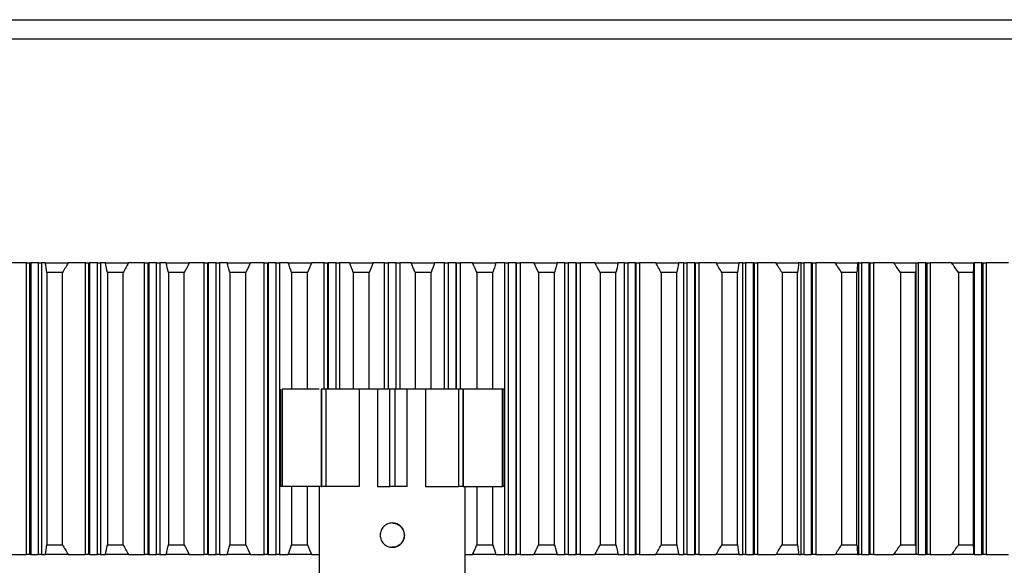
# Model space of a CAD drawing. Header units: millimetres. Extents: x 4624 to 7637, y -669 to 1387.
# Tile 48 of 84: x 6278 to 6379, y 157 to 213. Entities that reach past the tile are written whole.
import ezdxf

# ---------------------------------------------------------------- set-up
doc = ezdxf.new("R2010")
doc.units = ezdxf.units.MM

msp = doc.modelspace()

# ---------------------------------------------------------------- linework, layer by layer
at = {"color": 7, "linetype": 'Continuous', "lineweight": 25}
for p, q in [((6278.452, 158.143), (6278.452, 188.143)), ((6278.79, 158.143), (6278.79, 188.143)), ((6278.884, 188.143), (6278.884, 158.143)), ((6279.689, 158.143), (6279.689, 188.143)), ((6279.992, 188.143), (6279.992, 158.143)), ((6284.497, 158.143), (6284.497, 188.143)), ((6284.843, 158.143), (6284.843, 188.143)), ((6284.922, 188.143), (6284.922, 158.143)), ((6285.734, 158.143), (6285.734, 188.143)), ((6286.05, 188.143), (6286.05, 158.143)), ((6290.59, 158.143), (6290.59, 188.143)), ((6290.943, 158.143), (6290.943, 188.143)), ((6291.007, 188.143), (6291.007, 158.143)), ((6291.825, 158.143), (6291.825, 188.143)), ((6292.155, 188.143), (6292.155, 158.143)), ((6296.723, 158.143), (6296.723, 188.143)), ((6297.083, 158.143), (6297.083, 188.143)), ((6297.083, 188.143), (6297.131, 188.143)), ((6297.131, 188.143), (6297.131, 158.143)), ((6297.953, 158.143), (6297.953, 188.143)), ((6298.296, 188.143), (6298.296, 158.143)), ((6302.886, 158.143), (6302.886, 188.143)), ((6303.252, 158.143), (6303.252, 188.143)), ((6303.252, 188.143), (6303.284, 188.143)), ((6303.284, 188.143), (6303.284, 158.143)), ((6304.11, 158.143), (6304.11, 188.143)), ((6304.465, 188.143), (6304.465, 158.143)), ((6309.069, 175.143), (6309.069, 188.143)), ((6309.44, 188.143), (6309.457, 188.143)), ((6309.44, 175.143), (6309.44, 188.143)), ((6309.457, 188.143), (6309.457, 175.143)), ((6310.285, 175.143), (6310.285, 188.143)), ((6310.651, 188.143), (6310.651, 175.143)), ((6315.262, 175.143), (6315.262, 188.143)), ((6315.64, 188.143), (6315.64, 175.143)), ((6316.469, 175.143), (6316.469, 188.143)), ((6316.846, 188.143), (6316.846, 175.143)), ((6321.457, 175.143), (6321.457, 188.143)), ((6321.824, 188.143), (6321.824, 175.143)), ((6322.651, 188.143), (6322.668, 188.143)), ((6322.651, 175.143), (6322.651, 188.143)), ((6322.668, 175.143), (6322.668, 188.143)), ((6323.04, 188.143), (6323.04, 175.143)), ((6327.644, 158.143), (6327.644, 188.143)), ((6327.999, 188.143), (6327.999, 158.143)), ((6328.824, 158.143), (6328.824, 188.143)), ((6328.824, 188.143), (6328.857, 188.143)), ((6328.857, 158.143), (6328.857, 188.143)), ((6329.223, 188.143), (6329.223, 158.143)), ((6333.813, 158.143), (6333.813, 188.143)), ((6334.155, 188.143), (6334.155, 158.143)), ((6334.978, 158.143), (6334.978, 188.143)), ((6334.978, 188.143), (6335.026, 188.143)), ((6335.026, 158.143), (6335.026, 188.143)), ((6335.386, 188.143), (6335.386, 158.143)), ((6339.954, 158.143), (6339.954, 188.143)), ((6340.284, 188.143), (6340.284, 158.143)), ((6341.102, 158.143), (6341.102, 188.143)), ((6341.165, 158.143), (6341.165, 188.143)), ((6341.518, 188.143), (6341.518, 158.143)), ((6346.058, 158.143), (6346.058, 188.143)), ((6346.375, 188.143), (6346.375, 158.143)), ((6347.187, 158.143), (6347.187, 188.143)), ((6347.266, 158.143), (6347.266, 188.143)), ((6347.612, 188.143), (6347.612, 158.143)), ((6352.117, 158.143), (6352.117, 188.143)), ((6352.419, 188.143), (6352.419, 158.143)), ((6353.224, 158.143), (6353.224, 188.143)), ((6353.319, 158.143), (6353.319, 188.143)), ((6353.657, 188.143), (6353.657, 158.143)), ((6358.119, 158.143), (6358.119, 188.143)), ((6358.408, 188.143), (6358.408, 158.143)), ((6359.204, 158.143), (6359.204, 188.143)), ((6359.314, 158.143), (6359.314, 188.143)), ((6359.644, 188.143), (6359.644, 158.143)), ((6364.057, 158.143), (6364.057, 188.143)), ((6364.331, 188.143), (6364.331, 158.143)), ((6365.118, 158.143), (6365.118, 188.143)), ((6365.243, 158.143), (6365.243, 188.143)), ((6365.563, 188.143), (6365.563, 158.143)), ((6369.933, 188.143), (6369.941, 188.143)), ((6369.957, 158.143), (6369.957, 188.143)), ((6370.179, 188.143), (6370.179, 158.143)), ((6370.956, 158.143), (6370.956, 188.143)), ((6371.095, 158.143), (6371.095, 188.143)), ((6371.407, 188.143), (6371.407, 158.143)), ((6375.944, 188.143), (6375.944, 158.143)), ((6376.709, 158.143), (6376.709, 188.143)), ((6376.863, 158.143), (6376.863, 188.143)), ((6377.165, 188.143), (6377.165, 158.143)), ((6280.536, 187.143), (6280.536, 159.143)), ((6282.137, 159.143), (6282.137, 187.143)), ((6286.769, 187.143), (6286.769, 159.143)), ((6288.383, 159.143), (6288.383, 187.143)), ((6293.046, 187.143), (6293.046, 159.143)), ((6294.671, 159.143), (6294.671, 187.143)), ((6299.36, 187.143), (6299.36, 159.143)), ((6300.992, 159.143), (6300.992, 187.143)), ((6305.699, 187.143), (6305.699, 175.143)), ((6307.336, 175.143), (6307.336, 187.143)), ((6312.054, 187.143), (6312.054, 175.143)), ((6313.693, 175.143), (6313.693, 187.143)), ((6318.415, 187.143), (6318.415, 175.143)), ((6320.055, 175.143), (6320.055, 187.143)), ((6324.773, 187.143), (6324.773, 175.143)), ((6326.41, 175.143), (6326.41, 187.143)), ((6331.117, 187.143), (6331.117, 159.143)), ((6332.749, 159.143), (6332.749, 187.143)), ((6337.438, 187.143), (6337.438, 159.143)), ((6339.062, 159.143), (6339.062, 187.143)), ((6343.726, 187.143), (6343.726, 159.143)), ((6345.34, 159.143), (6345.34, 187.143)), ((6349.971, 187.143), (6349.971, 159.143)), ((6351.573, 159.143), (6351.573, 187.143)), ((6356.164, 187.143), (6356.164, 159.143)), ((6357.751, 159.143), (6357.751, 187.143)), ((6362.295, 187.143), (6362.295, 159.143)), ((6363.864, 159.143), (6363.864, 187.143)), ((6368.355, 187.143), (6368.355, 159.143)), ((6369.904, 159.143), (6369.904, 187.143)), ((6374.334, 187.143), (6374.334, 159.143)), ((6375.861, 159.143), (6375.861, 187.143)), ((6375.862, 158.927), (6375.862, 187.358)), ((6304.556, 175.143), (6304.556, 165.143)), ((6304.574, 165.143), (6304.574, 175.143)), ((6304.734, 175.143), (6304.734, 165.143)), ((6308.555, 175.143), (6304.734, 175.143)), ((6308.743, 175.143), (6308.743, 165.143)), ((6308.82, 175.143), (6308.743, 175.143)), ((6308.82, 165.143), (6308.82, 175.143)), ((6309.236, 175.143), (6308.82, 175.143)), ((6309.236, 175.143), (6309.236, 165.143)), ((6312.667, 175.143), (6309.236, 175.143)), ((6312.667, 175.143), (6312.667, 165.143)), ((6314.497, 175.143), (6312.667, 175.143)), ((6314.545, 175.143), (6314.545, 165.143)), ((6315.829, 175.143), (6314.545, 175.143)), ((6315.829, 165.143), (6315.829, 175.143)), ((6316.343, 175.143), (6315.829, 175.143)), ((6316.343, 175.143), (6316.343, 165.143)), ((6317.612, 175.143), (6316.343, 175.143)), ((6319.477, 175.143), (6317.564, 175.143)), ((6317.612, 165.143), (6317.612, 175.143)), ((6319.477, 175.143), (6319.477, 165.143)), ((6322.924, 175.143), (6319.477, 175.143)), ((6322.924, 165.143), (6322.924, 175.143)), ((6323.339, 175.143), (6322.924, 175.143)), ((6323.339, 175.143), (6323.339, 165.143)), ((6323.412, 175.143), (6323.339, 175.143)), ((6327.395, 175.143), (6323.365, 175.143)), ((6323.412, 165.143), (6323.412, 175.143)), ((6327.395, 165.143), (6327.395, 175.143)), ((6327.553, 175.143), (6327.395, 175.143)), ((6327.553, 175.143), (6327.553, 165.143)), ((6304.734, 165.143), (6304.574, 165.143)), ((6308.697, 165.143), (6304.734, 165.143)), ((6305.699, 165.143), (6305.699, 159.143)), ((6307.336, 159.143), (6307.336, 165.143)), ((6308.555, 165.143), (6308.555, 153.143)), ((6308.743, 165.143), (6308.82, 165.143)), ((6309.236, 165.143), (6308.82, 165.143)), ((6312.667, 165.143), (6309.236, 165.143)), ((6314.545, 165.143), (6315.829, 165.143)), ((6316.343, 165.143), (6315.829, 165.143)), ((6317.612, 165.143), (6316.343, 165.143)), ((6319.477, 165.143), (6322.924, 165.143)), ((6323.339, 165.143), (6322.924, 165.143)), ((6323.412, 165.143), (6323.339, 165.143)), ((6323.365, 165.143), (6327.395, 165.143)), ((6323.553, 153.143), (6323.553, 165.143)), ((6324.773, 165.143), (6324.773, 159.143)), ((6326.41, 159.143), (6326.41, 165.143)), ((6327.553, 165.143), (6327.395, 165.143)), ((6297.131, 158.143), (6297.083, 158.143)), ((6303.284, 158.143), (6303.252, 158.143)), ((6307.78, 158.143), (6308.555, 158.143)), ((6323.553, 158.143), (6324.328, 158.143)), ((6328.857, 158.143), (6328.824, 158.143)), ((6335.026, 158.143), (6334.978, 158.143)), ((6369.941, 158.143), (6369.933, 158.143))]:
    msp.add_line(p, q, dxfattribs=at)
for points, knots in [([(6196.997, 213.143), (6197.246, 213.143), (6197.743, 213.143), (6198.498, 213.143), (6199.26, 213.143), (6200.028, 213.143), (6200.803, 213.143), (6201.586, 213.143), (6202.375, 213.143), (6203.171, 213.143), (6203.974, 213.143), (6205.862, 213.143), (6208.901, 213.143), (6213.203, 213.143), (6217.657, 213.143), (6222.256, 213.143), (6226.994, 213.143), (6233.485, 213.143), (6241.911, 213.143), (6252.459, 213.143), (6263.382, 213.143), (6274.616, 213.143), (6286.094, 213.143), (6297.749, 213.143), (6309.513, 213.143), (6321.314, 213.143), (6333.085, 213.143), (6344.755, 213.143), (6356.256, 213.143), (6367.52, 213.143), (6378.479, 213.143), (6389.071, 213.143), (6399.232, 213.143), (6408.903, 213.143), (6418.025, 213.143), (6426.546, 213.143), (6434.415, 213.143), (6441.586, 213.143), (6448.016, 213.143), (6453.668, 213.143), (6458.507, 213.143), (6461.84, 213.143), (6464.074, 213.143), (6465.532, 213.143), (6466.769, 213.143), (6467.783, 213.143), (6468.574, 213.143), (6469.026, 213.143), (6469.27, 213.143), (6469.397, 213.143), (6469.487, 213.143), (6469.544, 213.143), (6469.551, 213.143), (6469.554, 213.143)], [0, 0, 0, 0, 0.0031251, 0.0062498, 0.0093743, 0.0124988, 0.0156235, 0.0187485, 0.0218741, 0.0250005, 0.0281277, 0.0312561, 0.0468856, 0.0625103, 0.0781321, 0.0937645, 0.109394, 0.1250187, 0.1562672, 0.1875156, 0.2187641, 0.2500125, 0.281261, 0.3125094, 0.3437579, 0.3750063, 0.4062548, 0.4375032, 0.4687517, 0.5000001, 0.5312486, 0.562497, 0.5937455, 0.6249939, 0.6562424, 0.6874908, 0.7187393, 0.7499877, 0.7812362, 0.8124846, 0.8437331, 0.8749815, 0.8906033, 0.9062357, 0.9218652, 0.9374899, 0.9531118, 0.9687442, 0.9749988, 0.9812502, 0.9874999, 0.9937493, 1, 1, 1, 1]), ([(6471.554, 211.143), (6471.554, 211.143), (6470.941, 211.143), (6468.503, 211.143), (6466.678, 211.143), (6461.86, 211.143), (6458.866, 211.143), (6451.781, 211.143), (6447.689, 211.143), (6438.504, 211.143), (6433.41, 211.143), (6422.341, 211.143), (6416.366, 211.143), (6403.674, 211.143), (6396.958, 211.143), (6382.942, 211.143), (6375.643, 211.143), (6360.634, 211.143), (6352.925, 211.143), (6337.276, 211.143), (6329.337, 211.143), (6313.418, 211.143), (6305.437, 211.143), (6289.621, 211.143), (6281.787, 211.143), (6266.448, 211.143), (6258.944, 211.143), (6244.443, 211.143), (6237.447, 211.143), (6224.126, 211.143), (6217.802, 211.143), (6205.975, 211.143), (6200.473, 211.143), (6195.446, 211.143)], [0, 0, 0, 0, 0.0625, 0.0625, 0.125, 0.125, 0.1875, 0.1875, 0.25, 0.25, 0.3125, 0.3125, 0.375, 0.375, 0.4375, 0.4375, 0.5, 0.5, 0.5625, 0.5625, 0.625, 0.625, 0.6875, 0.6875, 0.75, 0.75, 0.8125, 0.8125, 0.875, 0.875, 0.9375, 0.9375, 1, 1, 1, 1]), ([(6278.45, 188.143), (6278.459, 188.143), (6278.477, 188.143), (6278.511, 188.143), (6278.55, 188.143), (6278.607, 188.143), (6278.687, 188.143), (6278.755, 188.143), (6278.79, 188.143)], [0, 0, 0, 0, 0.1232629, 0.2461754, 0.3710505, 0.5000961, 0.748309, 1, 1, 1, 1]), ([(6279.689, 188.143), (6279.71, 188.143), (6279.75, 188.143), (6279.806, 188.143), (6279.857, 188.143), (6279.916, 188.143), (6279.976, 188.143), (6279.988, 188.143), (6279.994, 188.143)], [0, 0, 0, 0, 0.1255602, 0.2487999, 0.3728855, 0.5009207, 0.7502966, 1, 1, 1, 1]), ([(6284.495, 188.143), (6284.504, 188.143), (6284.521, 188.143), (6284.555, 188.143), (6284.595, 188.143), (6284.653, 188.143), (6284.736, 188.143), (6284.807, 188.143), (6284.843, 188.143)], [0, 0, 0, 0, 0.123474, 0.2463521, 0.3711129, 0.5001263, 0.7483388, 1, 1, 1, 1]), ([(6285.734, 188.143), (6285.754, 188.143), (6285.795, 188.143), (6285.852, 188.143), (6285.904, 188.143), (6285.966, 188.143), (6286.029, 188.143), (6286.044, 188.143), (6286.052, 188.143)], [0, 0, 0, 0, 0.1255602, 0.2487999, 0.3728855, 0.5009207, 0.7502966, 1, 1, 1, 1]), ([(6290.589, 188.143), (6290.597, 188.143), (6290.614, 188.143), (6290.648, 188.143), (6290.688, 188.143), (6290.748, 188.143), (6290.833, 188.143), (6290.906, 188.143), (6290.943, 188.143)], [0, 0, 0, 0, 0.1236781, 0.2465153, 0.3711622, 0.5001579, 0.7483689, 1, 1, 1, 1]), ([(6291.825, 188.143), (6291.846, 188.143), (6291.887, 188.143), (6291.945, 188.143), (6291.998, 188.143), (6292.062, 188.143), (6292.129, 188.143), (6292.147, 188.143), (6292.157, 188.143)], [0, 0, 0, 0, 0.1255602, 0.2487999, 0.3728855, 0.5009207, 0.7502966, 1, 1, 1, 1]), ([(6296.721, 188.143), (6296.729, 188.143), (6296.746, 188.143), (6296.78, 188.143), (6296.82, 188.143), (6296.881, 188.143), (6296.969, 188.143), (6297.045, 188.143), (6297.083, 188.143)], [0, 0, 0, 0, 0.123876, 0.2466657, 0.3711989, 0.5001908, 0.7483988, 1, 1, 1, 1]), ([(6297.953, 188.143), (6297.974, 188.143), (6298.015, 188.143), (6298.074, 188.143), (6298.13, 188.143), (6298.196, 188.143), (6298.265, 188.143), (6298.287, 188.143), (6298.298, 188.143)], [0, 0, 0, 0, 0.1255602, 0.2487999, 0.3728855, 0.5009207, 0.7502966, 1, 1, 1, 1]), ([(6302.884, 188.143), (6302.892, 188.143), (6302.907, 188.143), (6302.941, 188.143), (6302.981, 188.143), (6303.043, 188.143), (6303.133, 188.143), (6303.212, 188.143), (6303.252, 188.143)], [0, 0, 0, 0, 0.1240689, 0.246805, 0.3712243, 0.5002252, 0.7484286, 1, 1, 1, 1]), ([(6304.11, 188.143), (6304.131, 188.143), (6304.172, 188.143), (6304.232, 188.143), (6304.288, 188.143), (6304.356, 188.143), (6304.429, 188.143), (6304.454, 188.143), (6304.467, 188.143)], [0, 0, 0, 0, 0.1255602, 0.2487999, 0.3728855, 0.5009207, 0.7502966, 1, 1, 1, 1]), ([(6309.067, 188.143), (6309.074, 188.143), (6309.089, 188.143), (6309.122, 188.143), (6309.163, 188.143), (6309.226, 188.143), (6309.318, 188.143), (6309.399, 188.143), (6309.44, 188.143)], [0, 0, 0, 0, 0.12425797, 0.24693456, 0.37123946, 0.50026085, 0.74845849, 1, 1, 1, 1]), ([(6310.285, 188.143), (6310.306, 188.143), (6310.347, 188.143), (6310.408, 188.143), (6310.465, 188.143), (6310.535, 188.143), (6310.611, 188.143), (6310.639, 188.143), (6310.653, 188.143)], [0, 0, 0, 0, 0.1255602, 0.2487999, 0.3728855, 0.5009207, 0.7502966, 1, 1, 1, 1]), ([(6315.261, 188.143), (6315.267, 188.143), (6315.281, 188.143), (6315.313, 188.143), (6315.354, 188.143), (6315.418, 188.143), (6315.513, 188.143), (6315.597, 188.143), (6315.64, 188.143)], [0, 0, 0, 0, 0.1243187, 0.2468066, 0.3708709, 0.4997936, 0.7479664, 1, 1, 1, 1]), ([(6316.469, 188.143), (6316.49, 188.143), (6316.532, 188.143), (6316.593, 188.143), (6316.651, 188.143), (6316.723, 188.143), (6316.801, 188.143), (6316.833, 188.143), (6316.848, 188.143)], [0, 0, 0, 0, 0.1258793, 0.2493176, 0.3734659, 0.5014227, 0.7505505, 1, 1, 1, 1]), ([(6321.455, 188.143), (6321.462, 188.143), (6321.474, 188.143), (6321.504, 188.143), (6321.543, 188.143), (6321.605, 188.143), (6321.698, 188.143), (6321.782, 188.143), (6321.824, 188.143)], [0, 0, 0, 0, 0.1244565, 0.2470635, 0.3712452, 0.5003004, 0.7484904, 1, 1, 1, 1]), ([(6322.668, 188.143), (6322.688, 188.143), (6322.729, 188.143), (6322.788, 188.143), (6322.845, 188.143), (6322.915, 188.143), (6322.992, 188.143), (6323.025, 188.143), (6323.042, 188.143)], [0, 0, 0, 0, 0.12543443, 0.24876797, 0.37295259, 0.50088134, 0.7503656, 1, 1, 1, 1]), ([(6327.642, 188.143), (6327.647, 188.143), (6327.658, 188.143), (6327.686, 188.143), (6327.723, 188.143), (6327.783, 188.143), (6327.873, 188.143), (6327.957, 188.143), (6327.999, 188.143)], [0, 0, 0, 0, 0.1244565, 0.2470635, 0.3712452, 0.5003004, 0.7484904, 1, 1, 1, 1]), ([(6328.857, 188.143), (6328.876, 188.143), (6328.915, 188.143), (6328.973, 188.143), (6329.028, 188.143), (6329.096, 188.143), (6329.173, 188.143), (6329.207, 188.143), (6329.225, 188.143)], [0, 0, 0, 0, 0.1253202, 0.2487381, 0.3730123, 0.5008456, 0.7504396, 1, 1, 1, 1]), ([(6333.811, 188.143), (6333.815, 188.143), (6333.824, 188.143), (6333.85, 188.143), (6333.885, 188.143), (6333.942, 188.143), (6334.031, 188.143), (6334.114, 188.143), (6334.155, 188.143)], [0, 0, 0, 0, 0.1244565, 0.2470635, 0.3712452, 0.5003004, 0.7484904, 1, 1, 1, 1]), ([(6335.026, 188.143), (6335.045, 188.143), (6335.082, 188.143), (6335.138, 188.143), (6335.191, 188.143), (6335.258, 188.143), (6335.334, 188.143), (6335.369, 188.143), (6335.387, 188.143)], [0, 0, 0, 0, 0.12520944, 0.24870836, 0.37306884, 0.50081092, 0.75052368, 1, 1, 1, 1]), ([(6339.952, 188.143), (6339.956, 188.143), (6339.963, 188.143), (6339.987, 188.143), (6340.02, 188.143), (6340.074, 188.143), (6340.16, 188.143), (6340.242, 188.143), (6340.284, 188.143)], [0, 0, 0, 0, 0.1244565, 0.2470635, 0.3712452, 0.5003004, 0.7484904, 1, 1, 1, 1]), ([(6341.165, 188.143), (6341.184, 188.143), (6341.22, 188.143), (6341.274, 188.143), (6341.326, 188.143), (6341.391, 188.143), (6341.465, 188.143), (6341.502, 188.143), (6341.52, 188.143)], [0, 0, 0, 0, 0.125102, 0.2486785, 0.3731223, 0.5007773, 0.7506193, 1, 1, 1, 1]), ([(6346.057, 188.143), (6346.059, 188.143), (6346.065, 188.143), (6346.087, 188.143), (6346.117, 188.143), (6346.17, 188.143), (6346.253, 188.143), (6346.334, 188.143), (6346.375, 188.143)], [0, 0, 0, 0, 0.1244565, 0.2470635, 0.3712452, 0.5003004, 0.7484904, 1, 1, 1, 1]), ([(6347.266, 188.143), (6347.284, 188.143), (6347.319, 188.143), (6347.371, 188.143), (6347.421, 188.143), (6347.484, 188.143), (6347.557, 188.143), (6347.595, 188.143), (6347.614, 188.143)], [0, 0, 0, 0, 0.1249979, 0.2486486, 0.3731726, 0.5007447, 0.7507278, 1, 1, 1, 1]), ([(6352.115, 188.143), (6352.117, 188.143), (6352.121, 188.143), (6352.14, 188.143), (6352.169, 188.143), (6352.218, 188.143), (6352.298, 188.143), (6352.379, 188.143), (6352.419, 188.143)], [0, 0, 0, 0, 0.1244565, 0.2470635, 0.3712452, 0.5003004, 0.7484904, 1, 1, 1, 1]), ([(6353.319, 188.143), (6353.336, 188.143), (6353.37, 188.143), (6353.42, 188.143), (6353.468, 188.143), (6353.53, 188.143), (6353.601, 188.143), (6353.639, 188.143), (6353.658, 188.143)], [0, 0, 0, 0, 0.12489693, 0.24861851, 0.37321977, 0.50071319, 0.75085111, 1, 1, 1, 1]), ([(6358.117, 188.143), (6358.119, 188.143), (6358.121, 188.143), (6358.138, 188.143), (6358.164, 188.143), (6358.211, 188.143), (6358.288, 188.143), (6358.368, 188.143), (6358.408, 188.143)], [0, 0, 0, 0, 0.1244565, 0.2470635, 0.3712452, 0.5003004, 0.7484904, 1, 1, 1, 1]), ([(6359.314, 188.143), (6359.336, 188.143), (6359.379, 188.143), (6359.443, 188.143), (6359.513, 188.143), (6359.586, 188.143), (6359.626, 188.143), (6359.645, 188.143)], [0, 0, 0, 0, 0.1668855, 0.3318368, 0.4994178, 0.7491725, 1, 1, 1, 1]), ([(6364.055, 188.143), (6364.056, 188.143), (6364.056, 188.143), (6364.071, 188.143), (6364.095, 188.143), (6364.139, 188.143), (6364.213, 188.143), (6364.291, 188.143), (6364.331, 188.143)], [0, 0, 0, 0, 0.1244565, 0.2470635, 0.3712452, 0.5003004, 0.7484904, 1, 1, 1, 1]), ([(6365.243, 188.143), (6365.264, 188.143), (6365.305, 188.143), (6365.367, 188.143), (6365.434, 188.143), (6365.505, 188.143), (6365.545, 188.143), (6365.565, 188.143)], [0, 0, 0, 0, 0.1668523, 0.331924, 0.4994194, 0.7492013, 1, 1, 1, 1]), ([(6369.919, 188.143), (6369.918, 188.143), (6369.918, 188.143), (6369.93, 188.143), (6369.951, 188.143), (6369.993, 188.143), (6370.064, 188.143), (6370.141, 188.143), (6370.179, 188.143)], [0, 0, 0, 0, 0.1244565, 0.2470635, 0.3712452, 0.5003004, 0.7484904, 1, 1, 1, 1]), ([(6371.095, 188.143), (6371.115, 188.143), (6371.155, 188.143), (6371.214, 188.143), (6371.279, 188.143), (6371.349, 188.143), (6371.388, 188.143), (6371.408, 188.143)], [0, 0, 0, 0, 0.16682685, 0.33201572, 0.4994274, 0.74923629, 1, 1, 1, 1]), ([(6375.798, 188.143), (6375.81, 188.143), (6375.848, 188.143), (6375.906, 188.143), (6375.944, 188.143)], [0, 0, 0, 0, 0.32545332, 1, 1, 1, 1]), ([(6376.863, 188.143), (6376.887, 188.143), (6376.934, 188.143), (6377.001, 188.143), (6377.063, 188.143), (6377.119, 188.143), (6377.15, 188.143), (6377.166, 188.143)], [0, 0, 0, 0, 0.20771123, 0.40501284, 0.59833024, 0.79448076, 1, 1, 1, 1]), ([(6316.074, 161.393), (6316.24, 161.393), (6316.404, 161.359), (6316.705, 161.234), (6316.844, 161.141), (6317.073, 160.911), (6317.166, 160.772), (6317.291, 160.47), (6317.324, 160.307), (6317.324, 159.977), (6317.291, 159.814), (6317.197, 159.587), (6317.158, 159.515), (6317.067, 159.38), (6317.015, 159.316), (6316.842, 159.143), (6316.703, 159.05), (6316.402, 158.925), (6316.237, 158.893), (6315.992, 158.893), (6315.909, 158.901), (6315.749, 158.933), (6315.671, 158.957), (6315.444, 159.051), (6315.306, 159.143), (6315.073, 159.376), (6314.982, 159.513), (6314.888, 159.74), (6314.864, 159.818), (6314.832, 159.979), (6314.824, 160.062), (6314.824, 160.307), (6314.857, 160.471), (6314.982, 160.772), (6315.075, 160.911), (6315.305, 161.142), (6315.444, 161.234), (6315.746, 161.36), (6315.909, 161.393), (6316.074, 161.393)], [0, 0, 0, 0, 0.0625, 0.0625, 0.125, 0.125, 0.1875, 0.1875, 0.25, 0.25, 0.3125, 0.3125, 0.34375, 0.34375, 0.375, 0.375, 0.4375, 0.4375, 0.5, 0.5, 0.53125, 0.53125, 0.5625, 0.5625, 0.625, 0.625, 0.6875, 0.6875, 0.71875, 0.71875, 0.75, 0.75, 0.8125, 0.8125, 0.875, 0.875, 0.9375, 0.9375, 1, 1, 1, 1]), ([(6316.062, 161.393), (6316.196, 161.38), (6316.464, 161.355), (6316.825, 161.159), (6317.113, 160.862), (6317.292, 160.474), (6317.33, 160.053), (6317.236, 159.66), (6317.03, 159.317), (6316.713, 159.051), (6316.367, 158.902), (6316.141, 158.907), (6316.062, 158.909)], [0, 0, 0, 0, 0.1013185, 0.2024602, 0.3082545, 0.4191738, 0.5246683, 0.622136, 0.721746, 0.8297652, 0.9401849, 1, 1, 1, 1]), ([(6278.79, 158.143), (6278.773, 158.143), (6278.739, 158.143), (6278.689, 158.143), (6278.64, 158.143), (6278.579, 158.143), (6278.508, 158.143), (6278.469, 158.143), (6278.45, 158.143)], [0, 0, 0, 0, 0.12489693, 0.24861851, 0.37321977, 0.50071319, 0.75085111, 1, 1, 1, 1]), ([(6279.994, 158.143), (6279.992, 158.143), (6279.988, 158.143), (6279.969, 158.143), (6279.94, 158.143), (6279.89, 158.143), (6279.81, 158.143), (6279.73, 158.143), (6279.689, 158.143)], [0, 0, 0, 0, 0.1244565, 0.2470635, 0.3712452, 0.5003004, 0.7484904, 1, 1, 1, 1]), ([(6284.843, 158.143), (6284.825, 158.143), (6284.79, 158.143), (6284.738, 158.143), (6284.688, 158.143), (6284.624, 158.143), (6284.552, 158.143), (6284.514, 158.143), (6284.495, 158.143)], [0, 0, 0, 0, 0.1249979, 0.2486486, 0.3731726, 0.5007447, 0.7507278, 1, 1, 1, 1]), ([(6286.052, 158.143), (6286.049, 158.143), (6286.043, 158.143), (6286.022, 158.143), (6285.991, 158.143), (6285.939, 158.143), (6285.856, 158.143), (6285.775, 158.143), (6285.734, 158.143)], [0, 0, 0, 0, 0.1244565, 0.2470635, 0.3712452, 0.5003004, 0.7484904, 1, 1, 1, 1]), ([(6290.943, 158.143), (6290.925, 158.143), (6290.889, 158.143), (6290.835, 158.143), (6290.783, 158.143), (6290.718, 158.143), (6290.644, 158.143), (6290.607, 158.143), (6290.589, 158.143)], [0, 0, 0, 0, 0.12510204, 0.24867855, 0.3731223, 0.50077731, 0.75061926, 1, 1, 1, 1]), ([(6292.157, 158.143), (6292.153, 158.143), (6292.145, 158.143), (6292.122, 158.143), (6292.089, 158.143), (6292.034, 158.143), (6291.948, 158.143), (6291.866, 158.143), (6291.825, 158.143)], [0, 0, 0, 0, 0.1244565, 0.2470635, 0.3712452, 0.5003004, 0.7484904, 1, 1, 1, 1]), ([(6297.083, 158.143), (6297.064, 158.143), (6297.026, 158.143), (6296.971, 158.143), (6296.917, 158.143), (6296.85, 158.143), (6296.775, 158.143), (6296.739, 158.143), (6296.721, 158.143)], [0, 0, 0, 0, 0.1252094, 0.2487084, 0.3730688, 0.5008109, 0.7505237, 1, 1, 1, 1]), ([(6298.298, 158.143), (6298.293, 158.143), (6298.284, 158.143), (6298.258, 158.143), (6298.223, 158.143), (6298.166, 158.143), (6298.078, 158.143), (6297.995, 158.143), (6297.953, 158.143)], [0, 0, 0, 0, 0.1244565, 0.2470635, 0.3712452, 0.5003004, 0.7484904, 1, 1, 1, 1]), ([(6303.252, 158.143), (6303.232, 158.143), (6303.193, 158.143), (6303.136, 158.143), (6303.081, 158.143), (6303.012, 158.143), (6302.936, 158.143), (6302.901, 158.143), (6302.884, 158.143)], [0, 0, 0, 0, 0.12532021, 0.24873814, 0.37301226, 0.5008456, 0.75043956, 1, 1, 1, 1]), ([(6304.467, 158.143), (6304.461, 158.143), (6304.451, 158.143), (6304.423, 158.143), (6304.386, 158.143), (6304.326, 158.143), (6304.235, 158.143), (6304.152, 158.143), (6304.11, 158.143)], [0, 0, 0, 0, 0.1244565, 0.2470635, 0.3712452, 0.5003004, 0.7484904, 1, 1, 1, 1]), ([(6327.999, 158.143), (6327.978, 158.143), (6327.936, 158.143), (6327.877, 158.143), (6327.82, 158.143), (6327.752, 158.143), (6327.679, 158.143), (6327.654, 158.143), (6327.642, 158.143)], [0, 0, 0, 0, 0.1255602, 0.2487999, 0.3728855, 0.5009207, 0.7502966, 1, 1, 1, 1]), ([(6329.225, 158.143), (6329.217, 158.143), (6329.201, 158.143), (6329.168, 158.143), (6329.127, 158.143), (6329.065, 158.143), (6328.975, 158.143), (6328.896, 158.143), (6328.857, 158.143)], [0, 0, 0, 0, 0.1240689, 0.246805, 0.3712243, 0.5002252, 0.7484286, 1, 1, 1, 1]), ([(6334.155, 158.143), (6334.134, 158.143), (6334.093, 158.143), (6334.034, 158.143), (6333.979, 158.143), (6333.913, 158.143), (6333.843, 158.143), (6333.822, 158.143), (6333.811, 158.143)], [0, 0, 0, 0, 0.1255602, 0.2487999, 0.3728855, 0.5009207, 0.7502966, 1, 1, 1, 1]), ([(6335.387, 158.143), (6335.379, 158.143), (6335.363, 158.143), (6335.329, 158.143), (6335.289, 158.143), (6335.228, 158.143), (6335.14, 158.143), (6335.064, 158.143), (6335.026, 158.143)], [0, 0, 0, 0, 0.123876, 0.2466657, 0.3711989, 0.5001908, 0.7483988, 1, 1, 1, 1]), ([(6340.284, 158.143), (6340.263, 158.143), (6340.222, 158.143), (6340.164, 158.143), (6340.11, 158.143), (6340.046, 158.143), (6339.98, 158.143), (6339.961, 158.143), (6339.952, 158.143)], [0, 0, 0, 0, 0.1255602, 0.2487999, 0.3728855, 0.5009207, 0.7502966, 1, 1, 1, 1]), ([(6341.52, 158.143), (6341.512, 158.143), (6341.495, 158.143), (6341.461, 158.143), (6341.421, 158.143), (6341.361, 158.143), (6341.276, 158.143), (6341.202, 158.143), (6341.165, 158.143)], [0, 0, 0, 0, 0.12367807, 0.24651526, 0.37116216, 0.50015787, 0.74836886, 1, 1, 1, 1]), ([(6346.375, 158.143), (6346.354, 158.143), (6346.314, 158.143), (6346.257, 158.143), (6346.204, 158.143), (6346.142, 158.143), (6346.079, 158.143), (6346.064, 158.143), (6346.057, 158.143)], [0, 0, 0, 0, 0.1255602, 0.2487999, 0.3728855, 0.5009207, 0.7502966, 1, 1, 1, 1]), ([(6347.614, 158.143), (6347.605, 158.143), (6347.587, 158.143), (6347.553, 158.143), (6347.514, 158.143), (6347.455, 158.143), (6347.373, 158.143), (6347.302, 158.143), (6347.266, 158.143)], [0, 0, 0, 0, 0.12347397, 0.24635214, 0.37111293, 0.50012629, 0.74833878, 1, 1, 1, 1]), ([(6352.419, 158.143), (6352.399, 158.143), (6352.359, 158.143), (6352.303, 158.143), (6352.252, 158.143), (6352.192, 158.143), (6352.133, 158.143), (6352.121, 158.143), (6352.115, 158.143)], [0, 0, 0, 0, 0.1255602, 0.2487999, 0.3728855, 0.5009207, 0.7502966, 1, 1, 1, 1]), ([(6353.658, 158.143), (6353.65, 158.143), (6353.632, 158.143), (6353.598, 158.143), (6353.559, 158.143), (6353.501, 158.143), (6353.421, 158.143), (6353.353, 158.143), (6353.319, 158.143)], [0, 0, 0, 0, 0.1232629, 0.2461754, 0.3710505, 0.5000961, 0.748309, 1, 1, 1, 1]), ([(6358.408, 158.143), (6358.388, 158.143), (6358.348, 158.143), (6358.293, 158.143), (6358.243, 158.143), (6358.186, 158.143), (6358.13, 158.143), (6358.122, 158.143), (6358.117, 158.143)], [0, 0, 0, 0, 0.1255602, 0.2487999, 0.3728855, 0.5009207, 0.7502966, 1, 1, 1, 1]), ([(6359.645, 158.143), (6359.633, 158.143), (6359.608, 158.143), (6359.559, 158.143), (6359.495, 158.143), (6359.413, 158.143), (6359.347, 158.143), (6359.314, 158.143)], [0, 0, 0, 0, 0.16577243, 0.33067593, 0.49937996, 0.74788787, 1, 1, 1, 1]), ([(6364.331, 158.143), (6364.311, 158.143), (6364.272, 158.143), (6364.218, 158.143), (6364.17, 158.143), (6364.115, 158.143), (6364.063, 158.143), (6364.058, 158.143), (6364.055, 158.143)], [0, 0, 0, 0, 0.1255602, 0.2487999, 0.3728855, 0.5009207, 0.7502966, 1, 1, 1, 1]), ([(6365.565, 158.143), (6365.552, 158.143), (6365.527, 158.143), (6365.479, 158.143), (6365.417, 158.143), (6365.337, 158.143), (6365.274, 158.143), (6365.243, 158.143)], [0, 0, 0, 0, 0.16567408, 0.33068093, 0.49933102, 0.74783699, 1, 1, 1, 1]), ([(6370.179, 158.143), (6370.16, 158.143), (6370.121, 158.143), (6370.069, 158.143), (6370.023, 158.143), (6369.97, 158.143), (6369.922, 158.143), (6369.92, 158.143), (6369.919, 158.143)], [0, 0, 0, 0, 0.1255602, 0.2487999, 0.3728855, 0.5009207, 0.7502966, 1, 1, 1, 1]), ([(6371.408, 158.143), (6371.396, 158.143), (6371.37, 158.143), (6371.323, 158.143), (6371.263, 158.143), (6371.186, 158.143), (6371.126, 158.143), (6371.095, 158.143)], [0, 0, 0, 0, 0.1656367, 0.3302081, 0.4976853, 0.747644, 1, 1, 1, 1]), ([(6377.166, 158.143), (6377.15, 158.143), (6377.119, 158.143), (6377.063, 158.143), (6377.001, 158.143), (6376.934, 158.143), (6376.887, 158.143), (6376.863, 158.143)], [0, 0, 0, 0, 0.2055011, 0.4016403, 0.594956, 0.7922672, 1, 1, 1, 1])]:
    msp.add_open_spline(points, degree=3, knots=knots, dxfattribs=at)
for points in [[(6278.452, 188.143), (6277.854, 188.143), (6277.227, 188.143), (6276.571, 188.143)], [(6278.79, 188.143), (6278.806, 188.143), (6278.838, 188.143), (6278.869, 188.143), (6278.884, 188.143)], [(6279.689, 188.143), (6279.421, 188.143), (6279.152, 188.143), (6278.884, 188.143)], [(6280.374, 188.143), (6280.212, 188.143), (6280.085, 188.143), (6279.992, 188.143)], [(6280.536, 187.143), (6280.478, 187.476), (6280.424, 187.809), (6280.374, 188.143)], [(6280.374, 188.143), (6281.158, 188.143), (6281.943, 188.143), (6282.729, 188.143)], [(6282.729, 188.143), (6282.535, 187.809), (6282.338, 187.476), (6282.137, 187.143)], [(6284.497, 188.143), (6283.937, 188.143), (6283.348, 188.143), (6282.729, 188.143)], [(6284.843, 188.143), (6284.869, 188.143), (6284.896, 188.143), (6284.922, 188.143)], [(6285.734, 188.143), (6285.463, 188.143), (6285.192, 188.143), (6284.922, 188.143)], [(6286.565, 188.143), (6286.359, 188.143), (6286.188, 188.143), (6286.05, 188.143)], [(6286.769, 187.143), (6286.697, 187.476), (6286.629, 187.809), (6286.565, 188.143)], [(6286.565, 188.143), (6287.355, 188.143), (6288.147, 188.143), (6288.939, 188.143)], [(6288.939, 188.143), (6288.757, 187.809), (6288.571, 187.476), (6288.383, 187.143)], [(6290.59, 188.143), (6290.07, 188.143), (6289.519, 188.143), (6288.939, 188.143)], [(6290.943, 188.143), (6290.965, 188.143), (6290.986, 188.143), (6291.007, 188.143)], [(6291.825, 188.143), (6291.552, 188.143), (6291.28, 188.143), (6291.007, 188.143)], [(6292.801, 188.143), (6292.552, 188.143), (6292.336, 188.143), (6292.155, 188.143)], [(6293.047, 187.143), (6292.962, 187.476), (6292.88, 187.809), (6292.801, 188.143)], [(6292.801, 188.143), (6293.597, 188.143), (6294.393, 188.143), (6295.19, 188.143)], [(6295.19, 188.143), (6295.02, 187.809), (6294.847, 187.476), (6294.671, 187.143)], [(6296.723, 188.143), (6296.243, 188.143), (6295.732, 188.143), (6295.19, 188.143)], [(6297.953, 188.143), (6297.679, 188.143), (6297.405, 188.143), (6297.131, 188.143)], [(6299.074, 188.143), (6298.781, 188.143), (6298.522, 188.143), (6298.296, 188.143)], [(6299.36, 187.143), (6299.261, 187.476), (6299.166, 187.809), (6299.074, 188.143)], [(6299.074, 188.143), (6299.873, 188.143), (6300.673, 188.143), (6301.474, 188.143)], [(6301.474, 188.143), (6301.316, 187.809), (6301.155, 187.476), (6300.992, 187.143)], [(6302.886, 188.143), (6302.447, 188.143), (6301.976, 188.143), (6301.474, 188.143)], [(6304.11, 188.143), (6303.835, 188.143), (6303.559, 188.143), (6303.284, 188.143)], [(6305.373, 188.143), (6305.037, 188.143), (6304.734, 188.143), (6304.465, 188.143)], [(6305.699, 187.143), (6305.587, 187.476), (6305.478, 187.809), (6305.373, 188.143)], [(6305.373, 188.143), (6306.175, 188.143), (6306.977, 188.143), (6307.78, 188.143)], [(6307.78, 188.143), (6307.635, 187.809), (6307.487, 187.476), (6307.336, 187.143)], [(6309.069, 188.143), (6308.671, 188.143), (6308.241, 188.143), (6307.78, 188.143)], [(6310.285, 188.143), (6310.009, 188.143), (6309.733, 188.143), (6309.457, 188.143)], [(6311.688, 188.143), (6311.31, 188.143), (6310.964, 188.143), (6310.651, 188.143)], [(6312.054, 187.143), (6311.929, 187.476), (6311.807, 187.809), (6311.688, 188.143)], [(6311.688, 188.143), (6312.491, 188.143), (6313.295, 188.143), (6314.099, 188.143)], [(6314.099, 188.143), (6313.967, 187.809), (6313.832, 187.476), (6313.693, 187.143)], [(6315.262, 188.143), (6314.907, 188.143), (6314.519, 188.143), (6314.099, 188.143)], [(6316.469, 188.143), (6316.192, 188.143), (6315.916, 188.143), (6315.64, 188.143)], [(6318.01, 188.143), (6317.59, 188.143), (6317.202, 188.143), (6316.846, 188.143)], [(6318.415, 187.143), (6318.277, 187.476), (6318.142, 187.809), (6318.01, 188.143)], [(6318.01, 188.143), (6318.813, 188.143), (6319.617, 188.143), (6320.421, 188.143)], [(6320.421, 188.143), (6320.302, 187.809), (6320.18, 187.476), (6320.055, 187.143)], [(6321.457, 188.143), (6321.145, 188.143), (6320.799, 188.143), (6320.421, 188.143)], [(6322.651, 188.143), (6322.376, 188.143), (6322.1, 188.143), (6321.824, 188.143)], [(6324.328, 188.143), (6323.867, 188.143), (6323.438, 188.143), (6323.04, 188.143)], [(6324.773, 187.143), (6324.622, 187.476), (6324.473, 187.809), (6324.328, 188.143)], [(6324.328, 188.143), (6325.131, 188.143), (6325.934, 188.143), (6326.736, 188.143)], [(6326.736, 188.143), (6326.63, 187.809), (6326.522, 187.476), (6326.41, 187.143)], [(6327.644, 188.143), (6327.374, 188.143), (6327.072, 188.143), (6326.736, 188.143)], [(6328.824, 188.143), (6328.549, 188.143), (6328.274, 188.143), (6327.999, 188.143)], [(6330.635, 188.143), (6330.133, 188.143), (6329.662, 188.143), (6329.223, 188.143)], [(6331.117, 187.143), (6330.953, 187.476), (6330.792, 187.809), (6330.635, 188.143)], [(6330.635, 188.143), (6331.435, 188.143), (6332.235, 188.143), (6333.035, 188.143)], [(6333.035, 188.143), (6332.943, 187.809), (6332.847, 187.476), (6332.749, 187.143)], [(6333.813, 188.143), (6333.587, 188.143), (6333.327, 188.143), (6333.035, 188.143)], [(6334.978, 188.143), (6334.704, 188.143), (6334.429, 188.143), (6334.155, 188.143)], [(6336.918, 188.143), (6336.377, 188.143), (6335.866, 188.143), (6335.386, 188.143)], [(6337.438, 187.143), (6337.262, 187.476), (6337.088, 187.809), (6336.918, 188.143)], [(6336.918, 188.143), (6337.715, 188.143), (6338.512, 188.143), (6339.307, 188.143)], [(6339.307, 188.143), (6339.229, 187.809), (6339.147, 187.476), (6339.062, 187.143)], [(6339.954, 188.143), (6339.772, 188.143), (6339.556, 188.143), (6339.307, 188.143)], [(6341.102, 188.143), (6340.829, 188.143), (6340.556, 188.143), (6340.284, 188.143)], [(6341.102, 188.143), (6341.123, 188.143), (6341.144, 188.143), (6341.165, 188.143)], [(6343.17, 188.143), (6342.589, 188.143), (6342.039, 188.143), (6341.518, 188.143)], [(6343.726, 187.143), (6343.538, 187.476), (6343.352, 187.809), (6343.17, 188.143)], [(6343.17, 188.143), (6343.962, 188.143), (6344.753, 188.143), (6345.544, 188.143)], [(6345.544, 188.143), (6345.479, 187.809), (6345.411, 187.476), (6345.34, 187.143)], [(6346.058, 188.143), (6345.921, 188.143), (6345.749, 188.143), (6345.544, 188.143)], [(6347.187, 188.143), (6346.916, 188.143), (6346.646, 188.143), (6346.375, 188.143)], [(6347.187, 188.143), (6347.213, 188.143), (6347.239, 188.143), (6347.266, 188.143)], [(6349.379, 188.143), (6348.761, 188.143), (6348.171, 188.143), (6347.612, 188.143)], [(6349.971, 187.143), (6349.771, 187.476), (6349.574, 187.809), (6349.379, 188.143)], [(6349.379, 188.143), (6350.166, 188.143), (6350.951, 188.143), (6351.735, 188.143)], [(6351.735, 188.143), (6351.684, 187.809), (6351.63, 187.476), (6351.573, 187.143)], [(6352.117, 188.143), (6352.024, 188.143), (6351.896, 188.143), (6351.735, 188.143)], [(6353.224, 188.143), (6352.956, 188.143), (6352.688, 188.143), (6352.419, 188.143)], [(6353.224, 188.143), (6353.24, 188.143), (6353.271, 188.143), (6353.303, 188.143), (6353.319, 188.143)], [(6355.537, 188.143), (6354.882, 188.143), (6354.255, 188.143), (6353.657, 188.143)], [(6356.164, 187.143), (6355.953, 187.476), (6355.744, 187.809), (6355.537, 188.143)], [(6355.537, 188.143), (6356.317, 188.143), (6357.095, 188.143), (6357.871, 188.143)], [(6357.871, 188.143), (6357.834, 187.809), (6357.794, 187.476), (6357.751, 187.143)], [(6358.119, 188.143), (6358.071, 188.143), (6357.988, 188.143), (6357.871, 188.143)], [(6359.204, 188.143), (6358.939, 188.143), (6358.673, 188.143), (6358.408, 188.143)], [(6359.204, 188.143), (6359.222, 188.143), (6359.258, 188.143), (6359.296, 188.143), (6359.314, 188.143)], [(6361.635, 188.143), (6360.943, 188.143), (6360.279, 188.143), (6359.644, 188.143)], [(6362.295, 187.143), (6362.072, 187.476), (6361.852, 187.809), (6361.635, 188.143)], [(6361.635, 188.143), (6362.406, 188.143), (6363.175, 188.143), (6363.943, 188.143)], [(6363.943, 188.143), (6363.92, 187.809), (6363.894, 187.476), (6363.864, 187.143)], [(6364.057, 188.143), (6364.053, 188.143), (6364.015, 188.143), (6363.943, 188.143)], [(6365.118, 188.143), (6364.856, 188.143), (6364.593, 188.143), (6364.331, 188.143)], [(6365.118, 188.143), (6365.138, 188.143), (6365.179, 188.143), (6365.221, 188.143), (6365.243, 188.143)], [(6367.662, 188.143), (6366.936, 188.143), (6366.236, 188.143), (6365.563, 188.143)], [(6368.355, 187.143), (6368.121, 187.476), (6367.89, 187.809), (6367.662, 188.143)], [(6367.662, 188.143), (6368.423, 188.143), (6369.183, 188.143), (6369.941, 188.143)], [(6369.941, 188.143), (6369.932, 187.809), (6369.92, 187.476), (6369.904, 187.143)], [(6370.956, 188.143), (6370.697, 188.143), (6370.438, 188.143), (6370.179, 188.143)], [(6370.956, 188.143), (6370.979, 188.143), (6371.024, 188.143), (6371.072, 188.143), (6371.095, 188.143)], [(6373.609, 188.143), (6372.849, 188.143), (6372.115, 188.143), (6371.407, 188.143)], [(6374.334, 187.143), (6374.09, 187.476), (6373.849, 187.809), (6373.609, 188.143)], [(6373.609, 188.143), (6374.36, 188.143), (6375.109, 188.143), (6375.855, 188.143)], [(6375.855, 188.143), (6375.861, 187.809), (6375.863, 187.476), (6375.861, 187.143)], [(6376.709, 188.143), (6376.455, 188.143), (6376.2, 188.143), (6375.944, 188.143)], [(6376.709, 188.143), (6376.734, 188.143), (6376.784, 188.143), (6376.837, 188.143), (6376.863, 188.143)], [(6379.468, 188.143), (6378.675, 188.143), (6377.907, 188.143), (6377.165, 188.143)], [(6282.137, 187.143), (6281.603, 187.143), (6281.069, 187.143), (6280.536, 187.143)], [(6288.383, 187.143), (6287.844, 187.143), (6287.306, 187.143), (6286.769, 187.143)], [(6294.671, 187.143), (6294.129, 187.143), (6293.588, 187.143), (6293.046, 187.143)], [(6300.992, 187.143), (6300.447, 187.143), (6299.903, 187.143), (6299.36, 187.143)], [(6307.336, 187.143), (6306.79, 187.143), (6306.244, 187.143), (6305.699, 187.143)], [(6313.693, 187.143), (6313.147, 187.143), (6312.6, 187.143), (6312.054, 187.143)], [(6320.055, 187.143), (6319.508, 187.143), (6318.962, 187.143), (6318.415, 187.143)], [(6326.41, 187.143), (6325.864, 187.143), (6325.319, 187.143), (6324.773, 187.143)], [(6332.749, 187.143), (6332.205, 187.143), (6331.661, 187.143), (6331.117, 187.143)], [(6339.062, 187.143), (6338.521, 187.143), (6337.98, 187.143), (6337.438, 187.143)], [(6345.34, 187.143), (6344.802, 187.143), (6344.264, 187.143), (6343.726, 187.143)], [(6351.573, 187.143), (6351.039, 187.143), (6350.506, 187.143), (6349.971, 187.143)], [(6357.751, 187.143), (6357.223, 187.143), (6356.694, 187.143), (6356.164, 187.143)], [(6363.864, 187.143), (6363.342, 187.143), (6362.819, 187.143), (6362.295, 187.143)], [(6369.904, 187.143), (6369.389, 187.143), (6368.872, 187.143), (6368.355, 187.143)], [(6375.861, 187.143), (6375.353, 187.143), (6374.844, 187.143), (6374.334, 187.143)], [(6280.374, 158.143), (6280.424, 158.476), (6280.478, 158.809), (6280.536, 159.143)], [(6280.536, 159.143), (6281.069, 159.143), (6281.603, 159.143), (6282.137, 159.143)], [(6282.137, 159.143), (6282.338, 158.809), (6282.535, 158.476), (6282.729, 158.143)], [(6286.565, 158.143), (6286.629, 158.476), (6286.697, 158.809), (6286.769, 159.143)], [(6286.769, 159.143), (6287.306, 159.143), (6287.844, 159.143), (6288.383, 159.143)], [(6288.383, 159.143), (6288.571, 158.809), (6288.757, 158.476), (6288.939, 158.143)], [(6292.801, 158.143), (6292.88, 158.476), (6292.962, 158.809), (6293.047, 159.143)], [(6293.046, 159.143), (6293.588, 159.143), (6294.129, 159.143), (6294.671, 159.143)], [(6294.671, 159.143), (6294.847, 158.809), (6295.02, 158.476), (6295.19, 158.143)], [(6299.074, 158.143), (6299.166, 158.476), (6299.261, 158.809), (6299.36, 159.143)], [(6299.36, 159.143), (6299.903, 159.143), (6300.447, 159.143), (6300.992, 159.143)], [(6300.992, 159.143), (6301.155, 158.809), (6301.316, 158.476), (6301.474, 158.143)], [(6305.373, 158.143), (6305.478, 158.476), (6305.587, 158.809), (6305.699, 159.143)], [(6305.699, 159.143), (6306.244, 159.143), (6306.79, 159.143), (6307.336, 159.143)], [(6307.336, 159.143), (6307.487, 158.809), (6307.635, 158.476), (6307.78, 158.143)], [(6324.328, 158.143), (6324.473, 158.476), (6324.622, 158.809), (6324.773, 159.143)], [(6324.773, 159.143), (6325.319, 159.143), (6325.864, 159.143), (6326.41, 159.143)], [(6326.41, 159.143), (6326.522, 158.809), (6326.63, 158.476), (6326.736, 158.143)], [(6330.635, 158.143), (6330.792, 158.476), (6330.953, 158.809), (6331.117, 159.143)], [(6331.117, 159.143), (6331.661, 159.143), (6332.205, 159.143), (6332.749, 159.143)], [(6332.749, 159.143), (6332.847, 158.809), (6332.943, 158.476), (6333.035, 158.143)], [(6336.918, 158.143), (6337.088, 158.476), (6337.262, 158.809), (6337.438, 159.143)], [(6337.438, 159.143), (6337.98, 159.143), (6338.521, 159.143), (6339.062, 159.143)], [(6339.062, 159.143), (6339.147, 158.809), (6339.229, 158.476), (6339.307, 158.143)], [(6343.17, 158.143), (6343.352, 158.476), (6343.538, 158.809), (6343.726, 159.143)], [(6343.726, 159.143), (6344.264, 159.143), (6344.802, 159.143), (6345.34, 159.143)], [(6345.34, 159.143), (6345.411, 158.809), (6345.479, 158.476), (6345.544, 158.143)], [(6349.379, 158.143), (6349.574, 158.476), (6349.771, 158.809), (6349.971, 159.143)], [(6349.971, 159.143), (6350.506, 159.143), (6351.039, 159.143), (6351.573, 159.143)], [(6351.573, 159.143), (6351.63, 158.809), (6351.684, 158.476), (6351.735, 158.143)], [(6355.537, 158.143), (6355.744, 158.476), (6355.953, 158.809), (6356.164, 159.143)], [(6356.164, 159.143), (6356.694, 159.143), (6357.223, 159.143), (6357.751, 159.143)], [(6357.751, 159.143), (6357.794, 158.809), (6357.834, 158.476), (6357.871, 158.143)], [(6361.635, 158.143), (6361.852, 158.476), (6362.072, 158.809), (6362.295, 159.143)], [(6362.295, 159.143), (6362.819, 159.143), (6363.342, 159.143), (6363.864, 159.143)], [(6363.864, 159.143), (6363.894, 158.809), (6363.92, 158.476), (6363.943, 158.143)], [(6367.662, 158.143), (6367.89, 158.476), (6368.121, 158.809), (6368.355, 159.143)], [(6368.355, 159.143), (6368.872, 159.143), (6369.389, 159.143), (6369.904, 159.143)], [(6369.904, 159.143), (6369.92, 158.809), (6369.932, 158.476), (6369.941, 158.143)], [(6373.609, 158.143), (6373.849, 158.476), (6374.09, 158.809), (6374.334, 159.143)], [(6374.334, 159.143), (6374.844, 159.143), (6375.353, 159.143), (6375.861, 159.143)], [(6375.861, 159.143), (6375.863, 158.809), (6375.861, 158.476), (6375.855, 158.143)], [(6276.571, 158.143), (6277.227, 158.143), (6277.854, 158.143), (6278.452, 158.143)], [(6278.884, 158.143), (6278.869, 158.143), (6278.838, 158.143), (6278.806, 158.143), (6278.79, 158.143)], [(6278.884, 158.143), (6279.152, 158.143), (6279.421, 158.143), (6279.689, 158.143)], [(6279.992, 158.143), (6280.085, 158.143), (6280.212, 158.143), (6280.374, 158.143)], [(6282.729, 158.143), (6281.943, 158.143), (6281.158, 158.143), (6280.374, 158.143)], [(6282.729, 158.143), (6283.348, 158.143), (6283.937, 158.143), (6284.497, 158.143)], [(6284.922, 158.143), (6284.896, 158.143), (6284.869, 158.143), (6284.843, 158.143)], [(6284.922, 158.143), (6285.192, 158.143), (6285.463, 158.143), (6285.734, 158.143)], [(6286.05, 158.143), (6286.188, 158.143), (6286.359, 158.143), (6286.565, 158.143)], [(6288.939, 158.143), (6288.147, 158.143), (6287.355, 158.143), (6286.565, 158.143)], [(6288.939, 158.143), (6289.519, 158.143), (6290.07, 158.143), (6290.59, 158.143)], [(6291.007, 158.143), (6290.986, 158.143), (6290.965, 158.143), (6290.943, 158.143)], [(6291.007, 158.143), (6291.28, 158.143), (6291.552, 158.143), (6291.825, 158.143)], [(6292.155, 158.143), (6292.336, 158.143), (6292.552, 158.143), (6292.801, 158.143)], [(6295.19, 158.143), (6294.393, 158.143), (6293.597, 158.143), (6292.801, 158.143)], [(6295.19, 158.143), (6295.732, 158.143), (6296.243, 158.143), (6296.723, 158.143)], [(6297.131, 158.143), (6297.405, 158.143), (6297.679, 158.143), (6297.953, 158.143)], [(6298.296, 158.143), (6298.522, 158.143), (6298.781, 158.143), (6299.074, 158.143)], [(6301.474, 158.143), (6300.673, 158.143), (6299.873, 158.143), (6299.074, 158.143)], [(6301.474, 158.143), (6301.976, 158.143), (6302.447, 158.143), (6302.886, 158.143)], [(6303.284, 158.143), (6303.559, 158.143), (6303.835, 158.143), (6304.11, 158.143)], [(6304.465, 158.143), (6304.734, 158.143), (6305.037, 158.143), (6305.373, 158.143)], [(6307.78, 158.143), (6306.977, 158.143), (6306.175, 158.143), (6305.373, 158.143)], [(6326.736, 158.143), (6325.934, 158.143), (6325.131, 158.143), (6324.328, 158.143)], [(6326.736, 158.143), (6327.072, 158.143), (6327.374, 158.143), (6327.644, 158.143)], [(6327.999, 158.143), (6328.274, 158.143), (6328.549, 158.143), (6328.824, 158.143)], [(6329.223, 158.143), (6329.662, 158.143), (6330.133, 158.143), (6330.635, 158.143)], [(6333.035, 158.143), (6332.235, 158.143), (6331.435, 158.143), (6330.635, 158.143)], [(6333.035, 158.143), (6333.327, 158.143), (6333.587, 158.143), (6333.813, 158.143)], [(6334.155, 158.143), (6334.429, 158.143), (6334.704, 158.143), (6334.978, 158.143)], [(6335.386, 158.143), (6335.866, 158.143), (6336.377, 158.143), (6336.918, 158.143)], [(6339.307, 158.143), (6338.512, 158.143), (6337.715, 158.143), (6336.918, 158.143)], [(6339.307, 158.143), (6339.556, 158.143), (6339.772, 158.143), (6339.954, 158.143)], [(6340.284, 158.143), (6340.556, 158.143), (6340.829, 158.143), (6341.102, 158.143)], [(6341.165, 158.143), (6341.144, 158.143), (6341.123, 158.143), (6341.102, 158.143)], [(6341.518, 158.143), (6342.039, 158.143), (6342.589, 158.143), (6343.17, 158.143)], [(6345.544, 158.143), (6344.753, 158.143), (6343.962, 158.143), (6343.17, 158.143)], [(6345.544, 158.143), (6345.749, 158.143), (6345.921, 158.143), (6346.058, 158.143)], [(6346.375, 158.143), (6346.646, 158.143), (6346.916, 158.143), (6347.187, 158.143)], [(6347.266, 158.143), (6347.239, 158.143), (6347.213, 158.143), (6347.187, 158.143)], [(6347.612, 158.143), (6348.171, 158.143), (6348.761, 158.143), (6349.379, 158.143)], [(6351.735, 158.143), (6350.951, 158.143), (6350.166, 158.143), (6349.379, 158.143)], [(6351.735, 158.143), (6351.896, 158.143), (6352.024, 158.143), (6352.117, 158.143)], [(6352.419, 158.143), (6352.688, 158.143), (6352.956, 158.143), (6353.224, 158.143)], [(6353.319, 158.143), (6353.303, 158.143), (6353.271, 158.143), (6353.24, 158.143), (6353.224, 158.143)], [(6353.657, 158.143), (6354.255, 158.143), (6354.882, 158.143), (6355.537, 158.143)], [(6357.871, 158.143), (6357.095, 158.143), (6356.317, 158.143), (6355.537, 158.143)], [(6357.871, 158.143), (6357.988, 158.143), (6358.071, 158.143), (6358.119, 158.143)], [(6358.408, 158.143), (6358.673, 158.143), (6358.939, 158.143), (6359.204, 158.143)], [(6359.314, 158.143), (6359.296, 158.143), (6359.258, 158.143), (6359.222, 158.143), (6359.204, 158.143)], [(6359.644, 158.143), (6360.279, 158.143), (6360.943, 158.143), (6361.635, 158.143)], [(6363.943, 158.143), (6363.175, 158.143), (6362.406, 158.143), (6361.635, 158.143)], [(6363.943, 158.143), (6364.015, 158.143), (6364.053, 158.143), (6364.057, 158.143)], [(6364.331, 158.143), (6364.593, 158.143), (6364.856, 158.143), (6365.118, 158.143)], [(6365.243, 158.143), (6365.221, 158.143), (6365.179, 158.143), (6365.138, 158.143), (6365.118, 158.143)], [(6365.563, 158.143), (6366.236, 158.143), (6366.936, 158.143), (6367.662, 158.143)], [(6369.941, 158.143), (6369.183, 158.143), (6368.423, 158.143), (6367.662, 158.143)], [(6370.179, 158.143), (6370.438, 158.143), (6370.697, 158.143), (6370.956, 158.143)], [(6371.095, 158.143), (6371.072, 158.143), (6371.024, 158.143), (6370.979, 158.143), (6370.956, 158.143)], [(6371.407, 158.143), (6372.115, 158.143), (6372.849, 158.143), (6373.609, 158.143)], [(6375.855, 158.143), (6375.109, 158.143), (6374.36, 158.143), (6373.609, 158.143)], [(6375.944, 158.143), (6376.2, 158.143), (6376.455, 158.143), (6376.709, 158.143)], [(6376.863, 158.143), (6376.837, 158.143), (6376.784, 158.143), (6376.734, 158.143), (6376.709, 158.143)], [(6377.165, 158.143), (6377.907, 158.143), (6378.675, 158.143), (6379.468, 158.143)]]:
    msp.add_open_spline(points, degree=3, dxfattribs=at)

doc.saveas('drawing.dxf')
